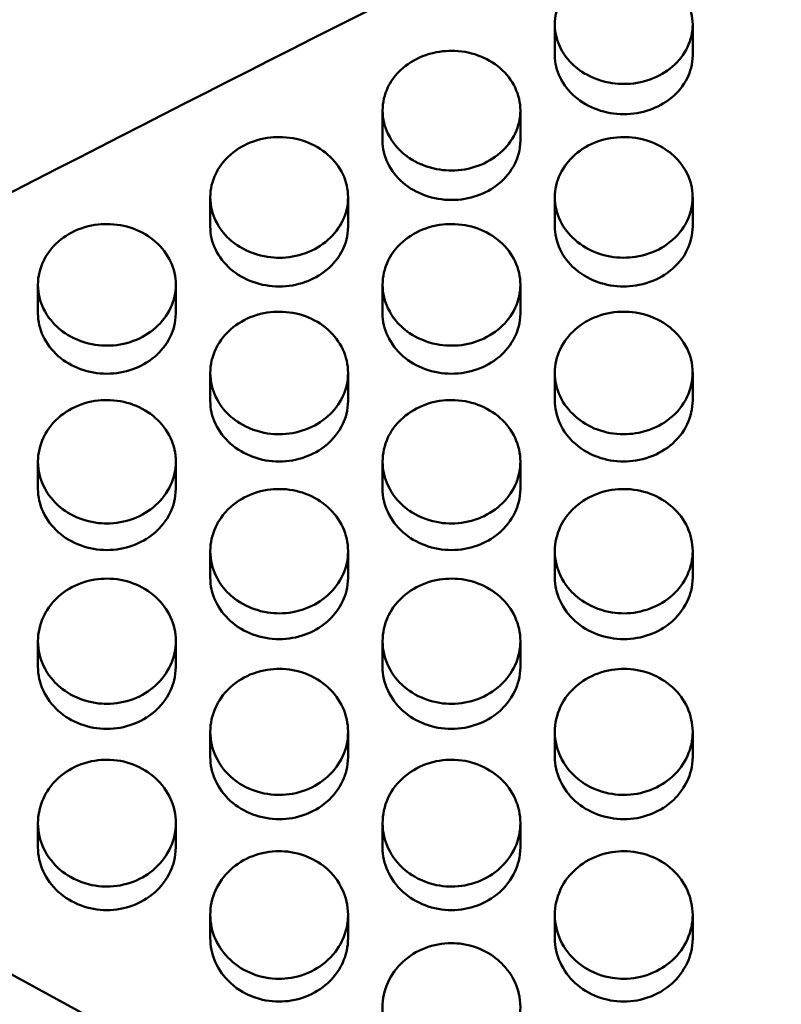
# Model space of a CAD drawing. Header units: millimetres. Extents: x 0 to 420, y 0 to 297.
# Tile 70 of 93: x 192.25 to 196.12, y 189.49 to 194.49. Entities that reach past the tile are written whole.
import ezdxf

# ---------------------------------------------------------------- set-up
doc = ezdxf.new("R2010")
doc.units = ezdxf.units.MM
doc.header["$LTSCALE"] = 0.75
doc.layers.add('FD_Dimensions', color=7, linetype='Continuous', lineweight=25)
doc.layers.add('Visible', color=7, linetype='Continuous', lineweight=50)
doc.styles.get("Standard").update_dxf_attribs({"font": 'arial.ttf'})
doc.dimstyles.new('Dim-ISO-25', dxfattribs={"dimtxt": 3.5, "dimasz": 3.5, "dimexe": 2.1, "dimexo": 2.1, "dimgap": 1.4, "dimtad": 1, "dimzin": 12, "dimdsep": 46, "dimtxsty": 'Standard', "dimcen": 0, "dimazin": 3, "dimtp": 0.1, "dimtm": 0.1, "dimtfac": 0.714286, "dimtmove": 0, "dimatfit": 3, "dimfxl": 1, "dimtzin": 12, "dimarcsym": 0})

# ---------------------------------------------------------------- blocks, each defined once
blk = doc.blocks.new('*D36')
at = {"layer": 'Defpoints', "color": 0, "transparency": 16777216}
for p in [(203.619897, 234.519927), (179.019897, 192.519927), (203.619897, 185.50414)]:
    blk.add_point(p, dxfattribs=at)
at = {"layer": 'FD_Dimensions', "color": 0, "lineweight": -2, "transparency": 16777216}
for p, q in [((179.019897, 194.619927), (179.019897, 236.619927)), ((203.619897, 187.60414), (203.619897, 236.619927)), ((182.519897, 234.519927), (200.119897, 234.519927))]:
    blk.add_line(p, q, dxfattribs=at)
at = {"layer": 'FD_Dimensions', "color": 0, "transparency": 16777216}
for points in [[(182.519897, 235.103261), (182.519897, 233.936594), (179.019897, 234.519927)], [(200.119897, 235.103261), (200.119897, 233.936594), (203.619897, 234.519927)]]:
    blk.add_solid(points, dxfattribs=at)
at = {"layer": 'FD_Dimensions', "color": 0, "transparency": 16777216, "insert": (191.319897, 237.706933), "char_height": 3.5, "attachment_point": 5}
blk.add_mtext('24.6', dxfattribs=at)
blk = doc.blocks.new('*D37')
at = {"layer": 'Defpoints', "color": 0, "transparency": 16777216}
for p in [(199.119897, 225.015219), (179.019897, 193.515219), (199.119897, 188.108598)]:
    blk.add_point(p, dxfattribs=at)
at = {"layer": 'FD_Dimensions', "color": 0, "lineweight": -2, "transparency": 16777216}
for p, q in [((179.019897, 195.615219), (179.019897, 227.115219)), ((199.119897, 190.208598), (199.119897, 227.115219)), ((182.519897, 225.015219), (195.619897, 225.015219))]:
    blk.add_line(p, q, dxfattribs=at)
at = {"layer": 'FD_Dimensions', "color": 0, "transparency": 16777216}
for points in [[(182.519897, 225.598552), (182.519897, 224.431886), (179.019897, 225.015219)], [(195.619897, 225.598552), (195.619897, 224.431886), (199.119897, 225.015219)]]:
    blk.add_solid(points, dxfattribs=at)
at = {"layer": 'FD_Dimensions', "color": 0, "transparency": 16777216, "insert": (189.069897, 228.202225), "char_height": 3.5, "attachment_point": 5}
blk.add_mtext('20.1', dxfattribs=at)

msp = doc.modelspace()

# ---------------------------------------------------------------- linework, layer by layer
at = {"layer": 'Visible', "extrusion": (0, 1, 0)}
for p, q in [((194.97, 194.3076), (194.97, 194.4634)), ((195.6698, 194.4633), (195.6698, 194.3075)), ((194.095, 193.8741), (194.095, 194.0263)), ((194.7948, 194.0262), (194.7948, 193.874)), ((193.22, 193.437), (193.22, 193.5855)), ((193.9198, 193.5854), (193.9198, 193.4369)), ((194.97, 193.4388), (194.97, 193.5874)), ((195.6698, 193.5873), (195.6698, 193.4387)), ((192.345, 192.9963), (192.345, 193.1412)), ((193.0448, 193.1411), (193.0448, 192.9963)), ((194.095, 192.9963), (194.095, 193.1412)), ((194.7948, 193.1411), (194.7948, 192.9963)), ((193.22, 192.5523), (193.22, 192.6935)), ((193.9198, 192.6934), (193.9198, 192.5522)), ((194.97, 192.5542), (194.97, 192.6954)), ((195.6698, 192.6953), (195.6698, 192.5541)), ((192.345, 192.1049), (192.345, 192.2424)), ((193.0448, 192.2423), (193.0448, 192.1048)), ((194.095, 192.1049), (194.095, 192.2424)), ((194.7948, 192.2423), (194.7948, 192.1048)), ((193.22, 191.6543), (193.22, 191.788)), ((193.9198, 191.7879), (193.9198, 191.6542)), ((194.97, 191.6543), (194.97, 191.788)), ((195.6698, 191.7879), (195.6698, 191.6542)), ((192.345, 191.2005), (192.345, 191.3304)), ((193.0448, 191.3303), (193.0448, 191.2004)), ((194.095, 191.2005), (194.095, 191.3304)), ((194.7948, 191.3303), (194.7948, 191.2004)), ((193.22, 190.7436), (193.22, 190.8697)), ((193.9198, 190.8696), (193.9198, 190.7435)), ((194.97, 190.7436), (194.97, 190.8697)), ((195.6698, 190.8696), (195.6698, 190.7435)), ((192.345, 190.2837), (192.345, 190.406)), ((193.0448, 190.406), (193.0448, 190.2837)), ((194.095, 190.2837), (194.095, 190.406)), ((194.7948, 190.406), (194.7948, 190.2837)), ((193.22, 189.823), (193.22, 189.9414)), ((193.9198, 189.9414), (193.9198, 189.8229)), ((194.97, 189.821), (194.97, 189.9395)), ((195.6698, 189.9394), (195.6698, 189.8209))]:
    msp.add_line(p, q, dxfattribs=at)
at = {"layer": 'Visible'}
for points in [[(195.396, 196.9588), (193.3391, 195.9753), (191.2821, 194.9549), (189.2252, 193.9029)], [(196.1199, 195.5835), (193.8112, 194.4428), (191.5025, 193.2587), (189.1938, 192.0388)], [(189.1938, 191.2692), (191.5025, 190.0347), (193.8112, 188.7661), (196.1199, 187.4717)]]:
    msp.add_open_spline(points, degree=3, dxfattribs=at)
for points, knots in [([(195.3199, 194.1618), (195.2854, 194.1619), (195.2403, 194.166), (195.1347, 194.2032), (195.0991, 194.2279), (195.0521, 194.268), (195.0205, 194.2998), (194.9818, 194.3795), (194.9699, 194.4178), (194.9702, 194.5046), (194.9794, 194.5444), (195.0099, 194.6067), (195.0319, 194.6426), (195.1073, 194.7063), (195.1461, 194.7283), (195.2382, 194.7601), (195.2841, 194.7647), (195.3199, 194.7648)], [-0.1685905, -0.1685905, -0.1685905, -0.1685905, -0.1359418, -0.1359418, -0.1024572, -0.1024572, -0.0703865, -0.0703865, -0.049943, -0.049943, -0.0321995, -0.0321995, -0.0201285, -0.0201285, -0.0107276, -0.0107276, -0.000001, -0.000001, -0.000001, -0.000001]), ([(195.3199, 194.7648), (195.4135, 194.7649), (195.5011, 194.7335), (195.5673, 194.6769), (195.6003, 194.6487), (195.6255, 194.6164), (195.6431, 194.5796), (195.6607, 194.5428), (195.6696, 194.5041), (195.6698, 194.4643), (195.6699, 194.4244), (195.661, 194.386), (195.6431, 194.3489), (195.6252, 194.3117), (195.5997, 194.2788), (195.5673, 194.2506), (195.535, 194.2225), (195.4973, 194.2007), (195.4538, 194.1851), (195.4102, 194.1695), (195.3659, 194.1618), (195.3199, 194.1618)], [0.5, 0.5, 0.5, 0.5, 0.625, 0.625, 0.625, 0.6875, 0.6875, 0.6875, 0.75, 0.75, 0.75, 0.8125, 0.8125, 0.8125, 0.875, 0.875, 0.875, 0.9375, 0.9375, 0.9375, 1, 1, 1, 1]), ([(194.4449, 193.7222), (194.4104, 193.7222), (194.3653, 193.7264), (194.2597, 193.7638), (194.2242, 193.7888), (194.1771, 193.8292), (194.1455, 193.8613), (194.1068, 193.9417), (194.0949, 193.9803), (194.0952, 194.0678), (194.1044, 194.1079), (194.1349, 194.1708), (194.1569, 194.207), (194.2323, 194.2712), (194.2711, 194.2934), (194.3632, 194.3255), (194.4091, 194.3302), (194.4449, 194.3302)], [-0.1686053, -0.1686053, -0.1686053, -0.1686053, -0.1359499, -0.1359499, -0.1024604, -0.1024604, -0.0703879, -0.0703879, -0.0499437, -0.0499437, -0.0321998, -0.0321998, -0.0201287, -0.0201287, -0.0107277, -0.0107277, -0.000001, -0.000001, -0.000001, -0.000001]), ([(194.4449, 194.3302), (194.5385, 194.3303), (194.6261, 194.2987), (194.6923, 194.2416), (194.7253, 194.2131), (194.7506, 194.1806), (194.7681, 194.1434), (194.7857, 194.1063), (194.7946, 194.0673), (194.7948, 194.0271), (194.7949, 193.987), (194.786, 193.9482), (194.7681, 193.9108), (194.7502, 193.8733), (194.7247, 193.8401), (194.6923, 193.8117), (194.66, 193.7833), (194.6223, 193.7614), (194.5788, 193.7457), (194.5352, 193.73), (194.4909, 193.7221), (194.4449, 193.7222)], [0.5, 0.5, 0.5, 0.5, 0.625, 0.625, 0.625, 0.6875, 0.6875, 0.6875, 0.75, 0.75, 0.75, 0.8125, 0.8125, 0.8125, 0.875, 0.875, 0.875, 0.9375, 0.9375, 0.9375, 1, 1, 1, 1]), ([(194.97, 194.3076), (194.97, 194.2683), (194.9789, 194.2307), (195.0143, 194.1576), (195.0403, 194.1241), (195.1061, 194.0678), (195.1436, 194.0466), (195.2291, 194.0163), (195.2735, 194.0086), (195.3199, 194.0085)], [0.05135306, 0.05135306, 0.05135306, 0.05135306, 0.06922425, 0.06922425, 0.08742447, 0.08742447, 0.10537234, 0.10537234, 0.1233962, 0.1233962, 0.1233962, 0.1233962]), ([(195.3199, 194.0085), (195.3658, 194.0084), (195.4095, 194.0161), (195.4872, 194.0433), (195.5272, 194.0625), (195.5921, 194.1175), (195.6215, 194.1498), (195.657, 194.2226), (195.6698, 194.2605), (195.6698, 194.3075)], [0, 0, 0, 0, 0.01376086, 0.01376086, 0.02519823, 0.02519823, 0.03341512, 0.03341512, 0.03876478, 0.03876478, 0.03876478, 0.03876478]), ([(193.5699, 193.279), (193.5354, 193.279), (193.4903, 193.2832), (193.3847, 193.321), (193.3492, 193.3461), (193.3021, 193.3868), (193.2705, 193.4192), (193.2318, 193.5003), (193.2199, 193.5391), (193.2202, 193.6274), (193.2294, 193.6678), (193.2599, 193.7312), (193.2819, 193.7678), (193.3573, 193.8325), (193.3961, 193.8549), (193.4882, 193.8872), (193.5341, 193.8919), (193.5699, 193.892)], [-0.1686138, -0.1686138, -0.1686138, -0.1686138, -0.1359571, -0.1359571, -0.1024668, -0.1024668, -0.0703942, -0.0703942, -0.049949, -0.049949, -0.0322035, -0.0322035, -0.0201309, -0.0201309, -0.0107286, -0.0107286, -0.000001, -0.000001, -0.000001, -0.000001]), ([(193.5699, 193.892), (193.6635, 193.8921), (193.7511, 193.8601), (193.8173, 193.8026), (193.8503, 193.7739), (193.8756, 193.7411), (193.8932, 193.7036), (193.9107, 193.6662), (193.9196, 193.6269), (193.9198, 193.5864), (193.9199, 193.5459), (193.911, 193.5068), (193.8931, 193.4691), (193.8752, 193.4313), (193.8497, 193.3978), (193.8173, 193.3692), (193.785, 193.3406), (193.7473, 193.3185), (193.7038, 193.3026), (193.6602, 193.2868), (193.6159, 193.2789), (193.5699, 193.279)], [0.5, 0.5, 0.5, 0.5, 0.625, 0.625, 0.625, 0.6875, 0.6875, 0.6875, 0.75, 0.75, 0.75, 0.8125, 0.8125, 0.8125, 0.875, 0.875, 0.875, 0.9375, 0.9375, 0.9375, 1, 1, 1, 1]), ([(194.095, 193.8741), (194.095, 193.8344), (194.1039, 193.7965), (194.1393, 193.7228), (194.1653, 193.689), (194.2311, 193.6323), (194.2686, 193.6109), (194.3541, 193.5804), (194.3985, 193.5726), (194.4449, 193.5725)], [0.05135363, 0.05135363, 0.05135363, 0.05135363, 0.06922512, 0.06922512, 0.08742558, 0.08742558, 0.10537377, 0.10537377, 0.12339799, 0.12339799, 0.12339799, 0.12339799]), ([(194.4449, 193.5725), (194.4908, 193.5724), (194.5345, 193.5801), (194.6122, 193.6076), (194.6522, 193.627), (194.7171, 193.6824), (194.7465, 193.7149), (194.782, 193.7884), (194.7948, 193.8265), (194.7948, 193.874)], [0, 0, 0, 0, 0.01376109, 0.01376109, 0.0251976, 0.0251976, 0.03341377, 0.03341377, 0.03876108, 0.03876108, 0.03876108, 0.03876108]), ([(195.3199, 193.2792), (195.2263, 193.2791), (195.1387, 193.3114), (195.0725, 193.3694), (195.0394, 193.3983), (195.0142, 193.4314), (194.9966, 193.469), (194.979, 193.5066), (194.9702, 193.546), (194.97, 193.5865), (194.9699, 193.627), (194.9787, 193.6659), (194.9967, 193.7035), (195.0146, 193.7411), (195.0401, 193.7744), (195.0725, 193.8028), (195.1048, 193.8312), (195.1425, 193.8531), (195.186, 193.8688), (195.2295, 193.8844), (195.2739, 193.8922), (195.3199, 193.8922)], [0.5, 0.5, 0.5, 0.5, 0.625, 0.625, 0.625, 0.6875, 0.6875, 0.6875, 0.75, 0.75, 0.75, 0.8125, 0.8125, 0.8125, 0.875, 0.875, 0.875, 0.9375, 0.9375, 0.9375, 1, 1, 1, 1]), ([(195.3199, 193.8922), (195.3544, 193.8921), (195.3995, 193.888), (195.5051, 193.8506), (195.5406, 193.8257), (195.5877, 193.7853), (195.6193, 193.7532), (195.658, 193.6725), (195.6699, 193.6337), (195.6696, 193.5455), (195.6604, 193.5049), (195.6299, 193.4413), (195.6079, 193.4045), (195.5325, 193.3393), (195.4937, 193.3167), (195.4015, 193.284), (195.3556, 193.2792), (195.3199, 193.2792)], [-0.1685682, -0.1685682, -0.1685682, -0.1685682, -0.1359196, -0.1359196, -0.1024387, -0.1024387, -0.0703766, -0.0703766, -0.0499371, -0.0499371, -0.0321964, -0.0321964, -0.0201268, -0.0201268, -0.0107268, -0.0107268, -0.000001, -0.000001, -0.000001, -0.000001]), ([(192.6949, 192.8323), (192.6604, 192.8323), (192.6153, 192.8366), (192.5097, 192.8746), (192.4742, 192.8999), (192.4271, 192.941), (192.3955, 192.9736), (192.3568, 193.0553), (192.3449, 193.0945), (192.3452, 193.1834), (192.3544, 193.2242), (192.3849, 193.2881), (192.4069, 193.3249), (192.4823, 193.3902), (192.5211, 193.4127), (192.6132, 193.4453), (192.6591, 193.4501), (192.6949, 193.4501)], [-0.1686284, -0.1686284, -0.1686284, -0.1686284, -0.1359701, -0.1359701, -0.1024785, -0.1024785, -0.0704052, -0.0704052, -0.0499575, -0.0499575, -0.0322088, -0.0322088, -0.0201339, -0.0201339, -0.0107298, -0.0107298, -0.000001, -0.000001, -0.000001, -0.000001]), ([(192.6949, 193.4501), (192.7885, 193.4502), (192.8761, 193.418), (192.9423, 193.3601), (192.9753, 193.3311), (193.0006, 193.298), (193.0182, 193.2603), (193.0358, 193.2226), (193.0446, 193.1829), (193.0448, 193.1421), (193.0449, 193.1013), (193.036, 193.0619), (193.0181, 193.0239), (193.0002, 192.9858), (192.9747, 192.952), (192.9423, 192.9232), (192.91, 192.8944), (192.8723, 192.8721), (192.8288, 192.8561), (192.7852, 192.8402), (192.7409, 192.8322), (192.6949, 192.8323)], [0.5, 0.5, 0.5, 0.5, 0.625, 0.625, 0.625, 0.6875, 0.6875, 0.6875, 0.75, 0.75, 0.75, 0.8125, 0.8125, 0.8125, 0.875, 0.875, 0.875, 0.9375, 0.9375, 0.9375, 1, 1, 1, 1]), ([(193.22, 193.437), (193.22, 193.397), (193.2289, 193.3588), (193.2643, 193.2845), (193.2903, 193.2504), (193.3561, 193.1932), (193.3936, 193.1717), (193.4791, 193.1409), (193.5235, 193.133), (193.5699, 193.1329)], [0.05135861, 0.05135861, 0.05135861, 0.05135861, 0.06923154, 0.06923154, 0.08743353, 0.08743353, 0.10538322, 0.10538322, 0.12340896, 0.12340896, 0.12340896, 0.12340896]), ([(193.5699, 193.1329), (193.6158, 193.1329), (193.6595, 193.1407), (193.7372, 193.1683), (193.7772, 193.1879), (193.8421, 193.2437), (193.8715, 193.2765), (193.907, 193.3505), (193.9198, 193.389), (193.9198, 193.4369)], [0, 0, 0, 0, 0.01376117, 0.01376117, 0.02519738, 0.02519738, 0.03341314, 0.03341314, 0.0387594, 0.0387594, 0.0387594, 0.0387594]), ([(194.4449, 192.8323), (194.4104, 192.8323), (194.3653, 192.8366), (194.2597, 192.8746), (194.2242, 192.8999), (194.1771, 192.941), (194.1455, 192.9736), (194.1068, 193.0553), (194.0949, 193.0945), (194.0952, 193.1834), (194.1044, 193.2242), (194.1349, 193.2881), (194.1569, 193.3249), (194.2323, 193.3902), (194.2711, 193.4127), (194.3632, 193.4453), (194.4091, 193.4501), (194.4449, 193.4501)], [-0.1686237, -0.1686237, -0.1686237, -0.1686237, -0.1359644, -0.1359644, -0.1024721, -0.1024721, -0.0703984, -0.0703984, -0.0499515, -0.0499515, -0.0322044, -0.0322044, -0.0201313, -0.0201313, -0.0107287, -0.0107287, -0.000001, -0.000001, -0.000001, -0.000001]), ([(194.4449, 193.4501), (194.5385, 193.4502), (194.6261, 193.418), (194.6923, 193.3601), (194.7253, 193.3311), (194.7506, 193.298), (194.7681, 193.2603), (194.7857, 193.2226), (194.7946, 193.1829), (194.7948, 193.1421), (194.7949, 193.1013), (194.786, 193.0619), (194.7681, 193.0239), (194.7502, 192.9858), (194.7247, 192.952), (194.6923, 192.9232), (194.66, 192.8944), (194.6223, 192.8721), (194.5788, 192.8561), (194.5352, 192.8402), (194.4909, 192.8322), (194.4449, 192.8323)], [0.5, 0.5, 0.5, 0.5, 0.625, 0.625, 0.625, 0.6875, 0.6875, 0.6875, 0.75, 0.75, 0.75, 0.8125, 0.8125, 0.8125, 0.875, 0.875, 0.875, 0.9375, 0.9375, 0.9375, 1, 1, 1, 1]), ([(194.97, 193.4388), (194.97, 193.4385), (194.97, 193.4382), (194.9701, 193.4028), (194.9771, 193.3626), (195.0143, 193.2839), (195.0395, 193.2513), (195.1146, 193.186), (195.1571, 193.1665), (195.2297, 193.1406), (195.2744, 193.1331), (195.3199, 193.1332)], [0.03876109, 0.03876109, 0.03876109, 0.03876109, 0.03879564, 0.03879564, 0.04271156, 0.04271156, 0.04624536, 0.04624536, 0.05079149, 0.05079149, 0.05704143, 0.05704143, 0.05704143, 0.05704143]), ([(195.3199, 193.1332), (195.3569, 193.1332), (195.4033, 193.1383), (195.4953, 193.1711), (195.534, 193.1937), (195.6088, 193.2586), (195.6304, 193.2948), (195.6606, 193.3577), (195.6696, 193.3975), (195.6698, 193.4382), (195.6698, 193.4385), (195.6698, 193.4387)], [0, 0, 0, 0, 0.01110722, 0.01110722, 0.02082372, 0.02082372, 0.03318948, 0.03318948, 0.0512209, 0.0512209, 0.05134793, 0.05134793, 0.05134793, 0.05134793]), ([(193.5699, 192.3822), (193.5354, 192.3823), (193.4903, 192.3865), (193.3847, 192.4248), (193.3492, 192.4503), (193.3021, 192.4917), (193.2705, 192.5245), (193.2318, 192.6069), (193.2199, 192.6464), (193.2202, 192.736), (193.2294, 192.7771), (193.2599, 192.8414), (193.2819, 192.8786), (193.3573, 192.9443), (193.3961, 192.9671), (193.4882, 192.9999), (193.5341, 193.0047), (193.5699, 193.0047)], [-0.1686393, -0.1686393, -0.1686393, -0.1686393, -0.1359798, -0.1359798, -0.1024871, -0.1024871, -0.0704126, -0.0704126, -0.0499633, -0.0499633, -0.0322128, -0.0322128, -0.0201363, -0.0201363, -0.0107308, -0.0107308, -0.000001, -0.000001, -0.000001, -0.000001]), ([(193.5699, 193.0047), (193.6635, 193.0049), (193.7511, 192.9724), (193.8173, 192.914), (193.8503, 192.8848), (193.8756, 192.8515), (193.8932, 192.8134), (193.9107, 192.7754), (193.9196, 192.7355), (193.9198, 192.6943), (193.9199, 192.6532), (193.911, 192.6136), (193.8931, 192.5752), (193.8752, 192.5369), (193.8497, 192.5028), (193.8173, 192.4738), (193.785, 192.4448), (193.7473, 192.4223), (193.7038, 192.4062), (193.6602, 192.3902), (193.6159, 192.3821), (193.5699, 192.3822)], [0.5, 0.5, 0.5, 0.5, 0.625, 0.625, 0.625, 0.6875, 0.6875, 0.6875, 0.75, 0.75, 0.75, 0.8125, 0.8125, 0.8125, 0.875, 0.875, 0.875, 0.9375, 0.9375, 0.9375, 1, 1, 1, 1]), ([(195.3199, 192.3824), (195.2263, 192.3823), (195.1387, 192.4151), (195.0725, 192.474), (195.0394, 192.5034), (195.0142, 192.5369), (194.9966, 192.5751), (194.979, 192.6133), (194.9702, 192.6533), (194.97, 192.6944), (194.9699, 192.7356), (194.9787, 192.7751), (194.9967, 192.8133), (195.0146, 192.8515), (195.0401, 192.8853), (195.0725, 192.9142), (195.1048, 192.943), (195.1425, 192.9653), (195.186, 192.9812), (195.2295, 192.9971), (195.2739, 193.005), (195.3199, 193.005)], [0.5, 0.5, 0.5, 0.5, 0.625, 0.625, 0.625, 0.6875, 0.6875, 0.6875, 0.75, 0.75, 0.75, 0.8125, 0.8125, 0.8125, 0.875, 0.875, 0.875, 0.9375, 0.9375, 0.9375, 1, 1, 1, 1]), ([(195.3199, 193.005), (195.3544, 193.0049), (195.3995, 193.0007), (195.5051, 192.9628), (195.5406, 192.9375), (195.5877, 192.8964), (195.6193, 192.8638), (195.658, 192.7818), (195.6699, 192.7424), (195.6696, 192.6528), (195.6604, 192.6116), (195.6299, 192.547), (195.6079, 192.5097), (195.5325, 192.4434), (195.4937, 192.4205), (195.4015, 192.3873), (195.3556, 192.3825), (195.3199, 192.3824)], [-0.1685848, -0.1685848, -0.1685848, -0.1685848, -0.1359296, -0.1359296, -0.1024443, -0.1024443, -0.0703808, -0.0703808, -0.0499397, -0.0499397, -0.0321973, -0.0321973, -0.0201272, -0.0201272, -0.0107269, -0.0107269, -0.000001, -0.000001, -0.000001, -0.000001]), ([(192.345, 192.9963), (192.345, 192.9561), (192.3539, 192.9176), (192.3893, 192.8426), (192.4153, 192.8083), (192.4811, 192.7507), (192.5186, 192.729), (192.6041, 192.698), (192.6485, 192.69), (192.6949, 192.6899)], [0.05136756, 0.05136756, 0.05136756, 0.05136756, 0.06924426, 0.06924426, 0.08745013, 0.08745013, 0.10540361, 0.10540361, 0.12343326, 0.12343326, 0.12343326, 0.12343326]), ([(192.6949, 192.6899), (192.7408, 192.6899), (192.7845, 192.6977), (192.8622, 192.7256), (192.9022, 192.7453), (192.9671, 192.8016), (192.9965, 192.8346), (193.032, 192.9092), (193.0448, 192.948), (193.0448, 192.9963)], [0, 0, 0, 0, 0.01376121, 0.01376121, 0.02519736, 0.02519736, 0.03341305, 0.03341305, 0.03875899, 0.03875899, 0.03875899, 0.03875899]), ([(194.095, 192.9963), (194.095, 192.9561), (194.1039, 192.9176), (194.1393, 192.8426), (194.1653, 192.8083), (194.2311, 192.7507), (194.2686, 192.729), (194.3541, 192.698), (194.3985, 192.69), (194.4449, 192.6899)], [0.05135901, 0.05135901, 0.05135901, 0.05135901, 0.06923185, 0.06923185, 0.08743387, 0.08743387, 0.10538315, 0.10538315, 0.12340881, 0.12340881, 0.12340881, 0.12340881]), ([(194.4449, 192.6899), (194.4908, 192.6899), (194.5345, 192.6977), (194.6122, 192.7256), (194.6522, 192.7453), (194.7171, 192.8016), (194.7465, 192.8346), (194.782, 192.9092), (194.7948, 192.948), (194.7948, 192.9963)], [0, 0, 0, 0, 0.01376122, 0.01376122, 0.02519776, 0.02519776, 0.033414, 0.033414, 0.03876106, 0.03876106, 0.03876106, 0.03876106]), ([(192.6949, 191.9288), (192.6604, 191.9289), (192.6153, 191.9332), (192.5097, 191.9718), (192.4742, 191.9975), (192.4271, 192.0391), (192.3955, 192.0722), (192.3568, 192.1551), (192.3449, 192.1949), (192.3452, 192.2852), (192.3544, 192.3266), (192.3849, 192.3914), (192.4069, 192.4288), (192.4823, 192.4951), (192.5211, 192.518), (192.6132, 192.5511), (192.6591, 192.5559), (192.6949, 192.556)], [-0.1686382, -0.1686382, -0.1686382, -0.1686382, -0.1359813, -0.1359813, -0.1024898, -0.1024898, -0.0704145, -0.0704145, -0.0499642, -0.0499642, -0.0322124, -0.0322124, -0.0201359, -0.0201359, -0.0107306, -0.0107306, -0.000001, -0.000001, -0.000001, -0.000001]), ([(192.6949, 192.556), (192.7885, 192.5561), (192.8761, 192.5234), (192.9423, 192.4645), (192.9753, 192.4351), (193.0006, 192.4015), (193.0182, 192.3632), (193.0358, 192.3249), (193.0446, 192.2847), (193.0448, 192.2432), (193.0449, 192.2018), (193.036, 192.1618), (193.0181, 192.1232), (193.0002, 192.0846), (192.9747, 192.0503), (192.9423, 192.0211), (192.91, 191.9919), (192.8723, 191.9692), (192.8288, 191.953), (192.7852, 191.9368), (192.7409, 191.9288), (192.6949, 191.9288)], [0.5, 0.5, 0.5, 0.5, 0.625, 0.625, 0.625, 0.6875, 0.6875, 0.6875, 0.75, 0.75, 0.75, 0.8125, 0.8125, 0.8125, 0.875, 0.875, 0.875, 0.9375, 0.9375, 0.9375, 1, 1, 1, 1]), ([(193.22, 192.5523), (193.22, 192.5117), (193.2289, 192.4729), (193.2643, 192.3974), (193.2903, 192.3628), (193.3561, 192.3048), (193.3936, 192.2829), (193.4791, 192.2517), (193.5235, 192.2436), (193.5699, 192.2436)], [0.05137576, 0.05137576, 0.05137576, 0.05137576, 0.0692565, 0.0692565, 0.08746654, 0.08746654, 0.1054239, 0.1054239, 0.12345763, 0.12345763, 0.12345763, 0.12345763]), ([(193.5699, 192.2436), (193.6158, 192.2435), (193.6595, 192.2514), (193.7372, 192.2795), (193.7772, 192.2993), (193.8421, 192.3561), (193.8715, 192.3893), (193.907, 192.4645), (193.9198, 192.5036), (193.9198, 192.5522)], [0, 0, 0, 0, 0.01376117, 0.01376117, 0.02519779, 0.02519779, 0.03341374, 0.03341374, 0.0387606, 0.0387606, 0.0387606, 0.0387606]), ([(194.4449, 191.9288), (194.4104, 191.9289), (194.3653, 191.9332), (194.2597, 191.9718), (194.2242, 191.9975), (194.1771, 192.0391), (194.1455, 192.0722), (194.1068, 192.1551), (194.0949, 192.1949), (194.0952, 192.2852), (194.1044, 192.3266), (194.1349, 192.3914), (194.1569, 192.4288), (194.2323, 192.4951), (194.2711, 192.518), (194.3632, 192.5511), (194.4091, 192.5559), (194.4449, 192.556)], [-0.1686166, -0.1686166, -0.1686166, -0.1686166, -0.1359542, -0.1359542, -0.1024618, -0.1024618, -0.070392, -0.070392, -0.0499472, -0.0499472, -0.0322018, -0.0322018, -0.0201298, -0.0201298, -0.0107281, -0.0107281, -0.000001, -0.000001, -0.000001, -0.000001]), ([(194.4449, 192.556), (194.5385, 192.5561), (194.6261, 192.5234), (194.6923, 192.4645), (194.7253, 192.4351), (194.7506, 192.4015), (194.7681, 192.3632), (194.7857, 192.3249), (194.7946, 192.2847), (194.7948, 192.2432), (194.7949, 192.2018), (194.786, 192.1618), (194.7681, 192.1232), (194.7502, 192.0846), (194.7247, 192.0503), (194.6923, 192.0211), (194.66, 191.9919), (194.6223, 191.9692), (194.5788, 191.953), (194.5352, 191.9368), (194.4909, 191.9288), (194.4449, 191.9288)], [0.5, 0.5, 0.5, 0.5, 0.625, 0.625, 0.625, 0.6875, 0.6875, 0.6875, 0.75, 0.75, 0.75, 0.8125, 0.8125, 0.8125, 0.875, 0.875, 0.875, 0.9375, 0.9375, 0.9375, 1, 1, 1, 1]), ([(194.97, 192.5542), (194.97, 192.5539), (194.97, 192.5535), (194.9701, 192.5176), (194.9771, 192.4768), (195.0143, 192.3969), (195.0395, 192.3637), (195.1146, 192.2974), (195.1571, 192.2777), (195.2297, 192.2514), (195.2744, 192.2437), (195.3199, 192.2438)], [0.03580871, 0.03580871, 0.03580871, 0.03580871, 0.03583409, 0.03583409, 0.03870902, 0.03870902, 0.04130349, 0.04130349, 0.04464117, 0.04464117, 0.0492296, 0.0492296, 0.0492296, 0.0492296]), ([(195.3199, 192.2438), (195.3569, 192.2438), (195.4033, 192.249), (195.4953, 192.2823), (195.534, 192.3053), (195.6088, 192.3712), (195.6304, 192.4079), (195.6606, 192.4718), (195.6696, 192.5123), (195.6698, 192.5535), (195.6698, 192.5538), (195.6698, 192.5541)], [0, 0, 0, 0, 0.01110733, 0.01110733, 0.02082403, 0.02082403, 0.03318995, 0.03318995, 0.05122128, 0.05122128, 0.05134834, 0.05134834, 0.05134834, 0.05134834]), ([(192.345, 192.1049), (192.345, 192.064), (192.3539, 192.0249), (192.3893, 191.9489), (192.4153, 191.9141), (192.4811, 191.8556), (192.5186, 191.8335), (192.6041, 191.8021), (192.6485, 191.794), (192.6949, 191.7939)], [0.05137439, 0.05137439, 0.05137439, 0.05137439, 0.0692544, 0.0692544, 0.08746371, 0.08746371, 0.10542043, 0.10542043, 0.12345344, 0.12345344, 0.12345344, 0.12345344]), ([(192.6949, 191.7939), (192.7408, 191.7939), (192.7845, 191.8018), (192.8622, 191.8301), (192.9022, 191.8501), (192.9671, 191.9072), (192.9966, 191.9408), (193.0321, 192.0165), (193.0448, 192.0559), (193.0448, 192.1048)], [0, 0, 0, 0, 0.013761, 0.013761, 0.02519826, 0.02519826, 0.03341514, 0.03341514, 0.03876425, 0.03876425, 0.03876425, 0.03876425]), ([(193.5699, 191.4722), (193.5354, 191.4723), (193.4903, 191.4766), (193.3847, 191.5155), (193.3492, 191.5413), (193.3021, 191.5833), (193.2705, 191.6166), (193.2318, 191.7001), (193.2199, 191.7402), (193.2202, 191.8311), (193.2294, 191.8728), (193.2599, 191.9381), (193.2819, 191.9758), (193.3573, 192.0425), (193.3961, 192.0656), (193.4882, 192.0989), (193.5341, 192.1038), (193.5699, 192.1038)], [-0.1686598, -0.1686598, -0.1686598, -0.1686598, -0.135995, -0.135995, -0.102498, -0.102498, -0.0704208, -0.0704208, -0.0499684, -0.0499684, -0.0322145, -0.0322145, -0.0201369, -0.0201369, -0.010731, -0.010731, -0.000001, -0.000001, -0.000001, -0.000001]), ([(193.5699, 192.1038), (193.6635, 192.104), (193.7511, 192.071), (193.8173, 192.0117), (193.8503, 191.9821), (193.8756, 191.9483), (193.8932, 191.9097), (193.9107, 191.8711), (193.9196, 191.8306), (193.9198, 191.7889), (193.9199, 191.7471), (193.911, 191.7069), (193.8931, 191.668), (193.8752, 191.6291), (193.8497, 191.5946), (193.8173, 191.5651), (193.785, 191.5357), (193.7473, 191.5129), (193.7038, 191.4966), (193.6602, 191.4803), (193.6159, 191.4722), (193.5699, 191.4722)], [0.5, 0.5, 0.5, 0.5, 0.625, 0.625, 0.625, 0.6875, 0.6875, 0.6875, 0.75, 0.75, 0.75, 0.8125, 0.8125, 0.8125, 0.875, 0.875, 0.875, 0.9375, 0.9375, 0.9375, 1, 1, 1, 1]), ([(194.095, 192.1049), (194.095, 192.064), (194.1039, 192.0249), (194.1393, 191.9489), (194.1653, 191.9141), (194.2311, 191.8556), (194.2686, 191.8335), (194.3541, 191.8021), (194.3985, 191.794), (194.4449, 191.7939)], [0.05135516, 0.05135516, 0.05135516, 0.05135516, 0.06922642, 0.06922642, 0.08742683, 0.08742683, 0.10537435, 0.10537435, 0.12339856, 0.12339856, 0.12339856, 0.12339856]), ([(194.4449, 191.7939), (194.4908, 191.7939), (194.5345, 191.8018), (194.6122, 191.8301), (194.6522, 191.8501), (194.7171, 191.9072), (194.7465, 191.9408), (194.782, 192.0165), (194.7948, 192.0559), (194.7948, 192.1048)], [0, 0, 0, 0, 0.01376156, 0.01376156, 0.02519767, 0.02519767, 0.03341337, 0.03341337, 0.03875883, 0.03875883, 0.03875883, 0.03875883]), ([(195.3199, 191.4722), (195.2854, 191.4723), (195.2403, 191.4766), (195.1347, 191.5155), (195.0992, 191.5413), (195.0521, 191.5833), (195.0205, 191.6166), (194.9818, 191.7001), (194.9699, 191.7402), (194.9702, 191.8311), (194.9794, 191.8728), (195.0099, 191.9381), (195.0319, 191.9758), (195.1073, 192.0425), (195.1461, 192.0656), (195.2383, 192.0989), (195.2841, 192.1038), (195.3199, 192.1038)], [-0.1685729, -0.1685729, -0.1685729, -0.1685729, -0.1359174, -0.1359174, -0.1024323, -0.1024323, -0.0703695, -0.0703695, -0.0499309, -0.0499309, -0.0321919, -0.0321919, -0.0201241, -0.0201241, -0.0107257, -0.0107257, -0.000001, -0.000001, -0.000001, -0.000001]), ([(195.3199, 192.1038), (195.4135, 192.104), (195.5011, 192.071), (195.5673, 192.0117), (195.6003, 191.9821), (195.6255, 191.9483), (195.6431, 191.9097), (195.6607, 191.8711), (195.6696, 191.8306), (195.6698, 191.7889), (195.6699, 191.7471), (195.661, 191.7069), (195.6431, 191.668), (195.6252, 191.6291), (195.5997, 191.5946), (195.5673, 191.5651), (195.535, 191.5357), (195.4973, 191.5129), (195.4538, 191.4966), (195.4102, 191.4803), (195.3659, 191.4722), (195.3199, 191.4722)], [0.5, 0.5, 0.5, 0.5, 0.625, 0.625, 0.625, 0.6875, 0.6875, 0.6875, 0.75, 0.75, 0.75, 0.8125, 0.8125, 0.8125, 0.875, 0.875, 0.875, 0.9375, 0.9375, 0.9375, 1, 1, 1, 1]), ([(193.22, 191.6543), (193.22, 191.6131), (193.2289, 191.5737), (193.2643, 191.4972), (193.2903, 191.4621), (193.3561, 191.4032), (193.3936, 191.381), (193.4791, 191.3493), (193.5235, 191.3412), (193.5699, 191.3411)], [0.05137915, 0.05137915, 0.05137915, 0.05137915, 0.06926182, 0.06926182, 0.08747388, 0.08747388, 0.1054331, 0.1054331, 0.1234689, 0.1234689, 0.1234689, 0.1234689]), ([(193.5699, 191.3411), (193.6158, 191.3411), (193.6595, 191.3491), (193.7372, 191.3775), (193.7772, 191.3977), (193.8421, 191.4552), (193.8715, 191.489), (193.907, 191.5652), (193.9198, 191.6049), (193.9198, 191.6542)], [0, 0, 0, 0, 0.01376127, 0.01376127, 0.02519769, 0.02519769, 0.03341379, 0.03341379, 0.03876028, 0.03876028, 0.03876028, 0.03876028]), ([(194.97, 191.6543), (194.97, 191.6131), (194.9789, 191.5737), (195.0143, 191.4972), (195.0403, 191.4621), (195.1061, 191.4032), (195.1436, 191.381), (195.2291, 191.3493), (195.2735, 191.3412), (195.3199, 191.3411)], [0.05134205, 0.05134205, 0.05134205, 0.05134205, 0.06920919, 0.06920919, 0.08740537, 0.08740537, 0.10534865, 0.10534865, 0.12336859, 0.12336859, 0.12336859, 0.12336859]), ([(195.3199, 191.3411), (195.3658, 191.3411), (195.4095, 191.3491), (195.4872, 191.3775), (195.5272, 191.3977), (195.5871, 191.4507), (195.6192, 191.484), (195.657, 191.5652), (195.6698, 191.6049), (195.6698, 191.6542)], [0, 0, 0, 0, 0.01376162, 0.01376162, 0.02519755, 0.02519755, 0.03188402, 0.03188402, 0.03581096, 0.03581096, 0.03581096, 0.03581096]), ([(192.6949, 191.0125), (192.6604, 191.0125), (192.6153, 191.0169), (192.5097, 191.056), (192.4742, 191.0821), (192.4271, 191.1243), (192.3955, 191.1578), (192.3568, 191.2419), (192.3449, 191.2823), (192.3452, 191.3738), (192.3544, 191.4158), (192.3849, 191.4816), (192.4069, 191.5195), (192.4823, 191.5867), (192.5211, 191.6099), (192.6132, 191.6435), (192.6591, 191.6484), (192.6949, 191.6485)], [-0.1686287, -0.1686287, -0.1686287, -0.1686287, -0.1359729, -0.1359729, -0.1024831, -0.1024831, -0.0704104, -0.0704104, -0.0499615, -0.0499615, -0.0322109, -0.0322109, -0.020135, -0.020135, -0.0107302, -0.0107302, -0.000001, -0.000001, -0.000001, -0.000001]), ([(192.6949, 191.6485), (192.7885, 191.6486), (192.8761, 191.6154), (192.9423, 191.5557), (192.9753, 191.5259), (193.0006, 191.4918), (193.0182, 191.453), (193.0358, 191.4141), (193.0446, 191.3733), (193.0448, 191.3313), (193.0449, 191.2893), (193.036, 191.2488), (193.0181, 191.2096), (193.0002, 191.1704), (192.9747, 191.1357), (192.9423, 191.106), (192.91, 191.0764), (192.8723, 191.0534), (192.8288, 191.037), (192.7852, 191.0206), (192.7409, 191.0124), (192.6949, 191.0125)], [0.5, 0.5, 0.5, 0.5, 0.625, 0.625, 0.625, 0.6875, 0.6875, 0.6875, 0.75, 0.75, 0.75, 0.8125, 0.8125, 0.8125, 0.875, 0.875, 0.875, 0.9375, 0.9375, 0.9375, 1, 1, 1, 1]), ([(194.4449, 191.0125), (194.4104, 191.0125), (194.3653, 191.0169), (194.2597, 191.056), (194.2242, 191.0821), (194.1771, 191.1243), (194.1455, 191.1578), (194.1068, 191.2419), (194.0949, 191.2823), (194.0952, 191.3738), (194.1044, 191.4158), (194.1349, 191.4816), (194.1569, 191.5195), (194.2323, 191.5867), (194.2711, 191.6099), (194.3633, 191.6435), (194.4091, 191.6484), (194.4449, 191.6485)], [-0.1685939, -0.1685939, -0.1685939, -0.1685939, -0.1359364, -0.1359364, -0.1024489, -0.1024489, -0.0703838, -0.0703838, -0.0499416, -0.0499416, -0.0321984, -0.0321984, -0.0201278, -0.0201278, -0.0107272, -0.0107272, -0.000001, -0.000001, -0.000001, -0.000001]), ([(194.4449, 191.6485), (194.5385, 191.6486), (194.6261, 191.6154), (194.6923, 191.5557), (194.7253, 191.5259), (194.7506, 191.4918), (194.7681, 191.453), (194.7857, 191.4141), (194.7946, 191.3733), (194.7948, 191.3313), (194.7949, 191.2893), (194.786, 191.2488), (194.7681, 191.2096), (194.7502, 191.1704), (194.7247, 191.1357), (194.6923, 191.106), (194.66, 191.0764), (194.6223, 191.0534), (194.5788, 191.037), (194.5352, 191.0206), (194.4909, 191.0124), (194.4449, 191.0125)], [0.5, 0.5, 0.5, 0.5, 0.625, 0.625, 0.625, 0.6875, 0.6875, 0.6875, 0.75, 0.75, 0.75, 0.8125, 0.8125, 0.8125, 0.875, 0.875, 0.875, 0.9375, 0.9375, 0.9375, 1, 1, 1, 1]), ([(192.345, 191.2005), (192.345, 191.159), (192.3539, 191.1194), (192.3893, 191.0423), (192.4153, 191.007), (192.4811, 190.9477), (192.5186, 190.9253), (192.6041, 190.8934), (192.6485, 190.8853), (192.6949, 190.8852)], [0.05137205, 0.05137205, 0.05137205, 0.05137205, 0.06925105, 0.06925105, 0.08745936, 0.08745936, 0.105415, 0.105415, 0.12344707, 0.12344707, 0.12344707, 0.12344707]), ([(194.095, 191.2005), (194.095, 191.159), (194.1039, 191.1194), (194.1393, 191.0423), (194.1653, 191.007), (194.2311, 190.9477), (194.2686, 190.9253), (194.3541, 190.8934), (194.3985, 190.8853), (194.4449, 190.8852)], [0.05135007, 0.05135007, 0.05135007, 0.05135007, 0.06921952, 0.06921952, 0.08741813, 0.08741813, 0.10536366, 0.10536366, 0.12338595, 0.12338595, 0.12338595, 0.12338595]), ([(192.6949, 190.8852), (192.7408, 190.8851), (192.7845, 190.8932), (192.8622, 190.9219), (192.9022, 190.9421), (192.9671, 191.0001), (192.9966, 191.034), (193.0321, 191.1108), (193.0448, 191.1508), (193.0448, 191.2004)], [0, 0, 0, 0, 0.01376106, 0.01376106, 0.02519842, 0.02519842, 0.03341548, 0.03341548, 0.03876482, 0.03876482, 0.03876482, 0.03876482]), ([(193.5699, 190.5497), (193.5354, 190.5498), (193.4903, 190.5542), (193.3847, 190.5935), (193.3492, 190.6198), (193.3021, 190.6623), (193.2705, 190.696), (193.2318, 190.7807), (193.2199, 190.8213), (193.2202, 190.9134), (193.2294, 190.9557), (193.2599, 191.0219), (193.2819, 191.0601), (193.3573, 191.1278), (193.3961, 191.1512), (193.4882, 191.185), (193.5341, 191.1899), (193.5699, 191.1899)], [-0.1686453, -0.1686453, -0.1686453, -0.1686453, -0.1359829, -0.1359829, -0.1024884, -0.1024884, -0.0704138, -0.0704138, -0.0499636, -0.0499636, -0.0322121, -0.0322121, -0.0201357, -0.0201357, -0.0107305, -0.0107305, -0.000001, -0.000001, -0.000001, -0.000001]), ([(193.5699, 191.1899), (193.6635, 191.19), (193.7511, 191.1567), (193.8173, 191.0966), (193.8503, 191.0665), (193.8756, 191.0322), (193.8932, 190.9931), (193.9107, 190.954), (193.9196, 190.9129), (193.9198, 190.8706), (193.9199, 190.8283), (193.911, 190.7875), (193.8931, 190.7481), (193.8752, 190.7087), (193.8497, 190.6737), (193.8173, 190.6439), (193.785, 190.614), (193.7473, 190.5909), (193.7038, 190.5744), (193.6602, 190.5579), (193.6159, 190.5497), (193.5699, 190.5497)], [0.5, 0.5, 0.5, 0.5, 0.625, 0.625, 0.625, 0.6875, 0.6875, 0.6875, 0.75, 0.75, 0.75, 0.8125, 0.8125, 0.8125, 0.875, 0.875, 0.875, 0.9375, 0.9375, 0.9375, 1, 1, 1, 1]), ([(194.4449, 190.8852), (194.4908, 190.8851), (194.5345, 190.8932), (194.6122, 190.9219), (194.6522, 190.9421), (194.7121, 190.9955), (194.7442, 191.029), (194.782, 191.1108), (194.7948, 191.1507), (194.7948, 191.2004)], [0, 0, 0, 0, 0.01376162, 0.01376162, 0.02519765, 0.02519765, 0.03188425, 0.03188425, 0.03581131, 0.03581131, 0.03581131, 0.03581131]), ([(195.3199, 190.5497), (195.2854, 190.5498), (195.2403, 190.5542), (195.1347, 190.5935), (195.0992, 190.6198), (195.0521, 190.6623), (195.0205, 190.696), (194.9818, 190.7807), (194.9699, 190.8213), (194.9702, 190.9134), (194.9794, 190.9557), (195.0099, 191.0219), (195.0319, 191.0601), (195.1073, 191.1278), (195.1461, 191.1512), (195.2383, 191.185), (195.2841, 191.1899), (195.3199, 191.1899)], [-0.1685636, -0.1685636, -0.1685636, -0.1685636, -0.1359122, -0.1359122, -0.1024307, -0.1024307, -0.0703707, -0.0703707, -0.0499327, -0.0499327, -0.0321935, -0.0321935, -0.0201252, -0.0201252, -0.0107261, -0.0107261, -0.000001, -0.000001, -0.000001, -0.000001]), ([(195.3199, 191.1899), (195.4135, 191.1901), (195.5011, 191.1567), (195.5673, 191.0966), (195.6003, 191.0665), (195.6255, 191.0322), (195.6431, 190.9931), (195.6607, 190.954), (195.6696, 190.9129), (195.6698, 190.8706), (195.6699, 190.8283), (195.661, 190.7875), (195.6431, 190.7481), (195.6252, 190.7087), (195.5997, 190.6737), (195.5673, 190.6439), (195.535, 190.614), (195.4973, 190.5909), (195.4538, 190.5744), (195.4102, 190.5579), (195.3659, 190.5497), (195.3199, 190.5497)], [0.5, 0.5, 0.5, 0.5, 0.625, 0.625, 0.625, 0.6875, 0.6875, 0.6875, 0.75, 0.75, 0.75, 0.8125, 0.8125, 0.8125, 0.875, 0.875, 0.875, 0.9375, 0.9375, 0.9375, 1, 1, 1, 1]), ([(192.6949, 190.084), (192.6604, 190.0841), (192.6153, 190.0885), (192.5097, 190.1281), (192.4742, 190.1545), (192.4271, 190.1973), (192.3955, 190.2313), (192.3568, 190.3164), (192.3449, 190.3573), (192.3452, 190.45), (192.3544, 190.4926), (192.3849, 190.5592), (192.4069, 190.5977), (192.4823, 190.6657), (192.5211, 190.6893), (192.6133, 190.7233), (192.6591, 190.7283), (192.6949, 190.7283)], [-0.1686064, -0.1686064, -0.1686064, -0.1686064, -0.1359526, -0.1359526, -0.1024654, -0.1024654, -0.0703958, -0.0703958, -0.0499505, -0.0499505, -0.0322041, -0.0322041, -0.0201312, -0.0201312, -0.0107286, -0.0107286, -0.000001, -0.000001, -0.000001, -0.000001]), ([(192.6949, 190.7283), (192.7885, 190.7285), (192.8761, 190.6948), (192.9423, 190.6344), (192.9753, 190.6041), (193.0006, 190.5696), (193.0182, 190.5302), (193.0358, 190.4909), (193.0446, 190.4495), (193.0448, 190.4069), (193.0449, 190.3644), (193.036, 190.3233), (193.0181, 190.2837), (193.0002, 190.244), (192.9747, 190.2088), (192.9423, 190.1788), (192.91, 190.1488), (192.8723, 190.1255), (192.8288, 190.1089), (192.7852, 190.0923), (192.7409, 190.084), (192.6949, 190.084)], [0.5, 0.5, 0.5, 0.5, 0.625, 0.625, 0.625, 0.6875, 0.6875, 0.6875, 0.75, 0.75, 0.75, 0.8125, 0.8125, 0.8125, 0.875, 0.875, 0.875, 0.9375, 0.9375, 0.9375, 1, 1, 1, 1]), ([(193.22, 190.7436), (193.22, 190.7019), (193.2289, 190.662), (193.2643, 190.5844), (193.2903, 190.5488), (193.3561, 190.4891), (193.3936, 190.4667), (193.4791, 190.4346), (193.5235, 190.4263), (193.5699, 190.4263)], [0.05137391, 0.05137391, 0.05137391, 0.05137391, 0.06925384, 0.06925384, 0.08746315, 0.08746315, 0.10541934, 0.10541934, 0.12345226, 0.12345226, 0.12345226, 0.12345226]), ([(193.5699, 190.4263), (193.6158, 190.4262), (193.6595, 190.4343), (193.7372, 190.4632), (193.7772, 190.4836), (193.8421, 190.5419), (193.8715, 190.5761), (193.907, 190.6534), (193.9198, 190.6936), (193.9198, 190.7435)], [0, 0, 0, 0, 0.01376131, 0.01376131, 0.02519805, 0.02519805, 0.03341422, 0.03341422, 0.03876122, 0.03876122, 0.03876122, 0.03876122]), ([(194.4449, 190.084), (194.4104, 190.0841), (194.3653, 190.0885), (194.2597, 190.1281), (194.2242, 190.1545), (194.1771, 190.1973), (194.1455, 190.2313), (194.1068, 190.3164), (194.0949, 190.3573), (194.0952, 190.45), (194.1044, 190.4926), (194.1349, 190.5592), (194.1569, 190.5977), (194.2323, 190.6657), (194.2711, 190.6893), (194.3633, 190.7233), (194.4091, 190.7283), (194.4449, 190.7283)], [-0.1685718, -0.1685718, -0.1685718, -0.1685718, -0.1359211, -0.1359211, -0.10244, -0.10244, -0.0703798, -0.0703798, -0.0499397, -0.0499397, -0.0321978, -0.0321978, -0.0201275, -0.0201275, -0.010727, -0.010727, -0.000001, -0.000001, -0.000001, -0.000001]), ([(194.4449, 190.7283), (194.5385, 190.7285), (194.6261, 190.6948), (194.6923, 190.6344), (194.7253, 190.6041), (194.7506, 190.5696), (194.7681, 190.5302), (194.7857, 190.4909), (194.7946, 190.4495), (194.7948, 190.4069), (194.7949, 190.3644), (194.786, 190.3233), (194.7681, 190.2837), (194.7502, 190.244), (194.7247, 190.2088), (194.6923, 190.1788), (194.66, 190.1488), (194.6223, 190.1255), (194.5788, 190.1089), (194.5352, 190.0923), (194.4909, 190.084), (194.4449, 190.084)], [0.5, 0.5, 0.5, 0.5, 0.625, 0.625, 0.625, 0.6875, 0.6875, 0.6875, 0.75, 0.75, 0.75, 0.8125, 0.8125, 0.8125, 0.875, 0.875, 0.875, 0.9375, 0.9375, 0.9375, 1, 1, 1, 1]), ([(194.97, 190.7436), (194.97, 190.7019), (194.9789, 190.662), (195.0143, 190.5844), (195.0403, 190.5488), (195.1061, 190.4891), (195.1436, 190.4667), (195.2291, 190.4346), (195.2735, 190.4263), (195.3199, 190.4263)], [0.05134389, 0.05134389, 0.05134389, 0.05134389, 0.06921132, 0.06921132, 0.08740782, 0.08740782, 0.10535144, 0.10535144, 0.12337167, 0.12337167, 0.12337167, 0.12337167]), ([(195.3199, 190.4263), (195.3658, 190.4262), (195.4095, 190.4343), (195.4872, 190.4632), (195.5272, 190.4836), (195.5871, 190.5373), (195.6192, 190.571), (195.657, 190.6533), (195.6698, 190.6935), (195.6698, 190.7435)], [0, 0, 0, 0, 0.01376159, 0.01376159, 0.02519753, 0.02519753, 0.031884, 0.031884, 0.03581097, 0.03581097, 0.03581097, 0.03581097]), ([(192.345, 190.2837), (192.345, 190.2417), (192.3539, 190.2016), (192.3893, 190.1235), (192.4153, 190.0877), (192.4811, 190.0277), (192.5186, 190.0051), (192.6041, 189.9728), (192.6485, 189.9645), (192.6949, 189.9644)], [0.05135819, 0.05135819, 0.05135819, 0.05135819, 0.06923049, 0.06923049, 0.087432, 0.087432, 0.10538049, 0.10538049, 0.12340561, 0.12340561, 0.12340561, 0.12340561]), ([(192.6949, 189.9644), (192.7408, 189.9643), (192.7845, 189.9725), (192.8622, 190.0015), (192.9022, 190.0221), (192.9671, 190.0807), (192.9966, 190.1152), (193.0321, 190.193), (193.0448, 190.2334), (193.0448, 190.2837)], [0, 0, 0, 0, 0.01376114, 0.01376114, 0.02519885, 0.02519885, 0.03341591, 0.03341591, 0.03876575, 0.03876575, 0.03876575, 0.03876575]), ([(193.5699, 189.6157), (193.4763, 189.6156), (193.3887, 189.6497), (193.3225, 189.711), (193.2895, 189.7416), (193.2642, 189.7765), (193.2466, 189.8162), (193.229, 189.8559), (193.2202, 189.8976), (193.22, 189.9405), (193.2199, 189.9833), (193.2288, 190.0245), (193.2467, 190.0643), (193.2646, 190.1041), (193.2901, 190.1393), (193.3225, 190.1693), (193.3548, 190.1994), (193.3925, 190.2226), (193.436, 190.2392), (193.4795, 190.2558), (193.5239, 190.264), (193.5699, 190.264)], [0.5, 0.5, 0.5, 0.5, 0.625, 0.625, 0.625, 0.6875, 0.6875, 0.6875, 0.75, 0.75, 0.75, 0.8125, 0.8125, 0.8125, 0.875, 0.875, 0.875, 0.9375, 0.9375, 0.9375, 1, 1, 1, 1]), ([(193.5699, 190.264), (193.6044, 190.2639), (193.6495, 190.2595), (193.7551, 190.22), (193.7906, 190.1936), (193.8377, 190.1508), (193.8693, 190.1169), (193.908, 190.0314), (193.9199, 189.9904), (193.9196, 189.8971), (193.9104, 189.8542), (193.8799, 189.787), (193.8579, 189.7481), (193.7825, 189.6792), (193.7437, 189.6553), (193.6515, 189.6208), (193.6056, 189.6158), (193.5699, 189.6157)], [-0.1685783, -0.1685783, -0.1685783, -0.1685783, -0.1359279, -0.1359279, -0.1024438, -0.1024438, -0.0703764, -0.0703764, -0.0499353, -0.0499353, -0.0321943, -0.0321943, -0.0201255, -0.0201255, -0.0107263, -0.0107263, -0.000001, -0.000001, -0.000001, -0.000001]), ([(194.095, 190.2837), (194.095, 190.2417), (194.1039, 190.2016), (194.1393, 190.1235), (194.1653, 190.0877), (194.2311, 190.0277), (194.2686, 190.0051), (194.3541, 189.9728), (194.3985, 189.9645), (194.4449, 189.9644)], [0.05134856, 0.05134856, 0.05134856, 0.05134856, 0.06921698, 0.06921698, 0.0874146, 0.0874146, 0.10535917, 0.10535917, 0.12338051, 0.12338051, 0.12338051, 0.12338051]), ([(194.4449, 189.9644), (194.4908, 189.9643), (194.5345, 189.9725), (194.6122, 190.0015), (194.6522, 190.0221), (194.7171, 190.0807), (194.7465, 190.1152), (194.782, 190.1929), (194.7948, 190.2334), (194.7948, 190.2837)], [0, 0, 0, 0, 0.01376148, 0.01376148, 0.02519771, 0.02519771, 0.03341354, 0.03341354, 0.03875938, 0.03875938, 0.03875938, 0.03875938]), ([(195.3199, 189.6155), (195.2854, 189.6155), (195.2403, 189.62), (195.1347, 189.6598), (195.0992, 189.6864), (195.0521, 189.7294), (195.0205, 189.7636), (194.9818, 189.8493), (194.9699, 189.8904), (194.9702, 189.9837), (194.9794, 190.0265), (195.0099, 190.0936), (195.0319, 190.1323), (195.1073, 190.2008), (195.1461, 190.2245), (195.2383, 190.2587), (195.2841, 190.2637), (195.3199, 190.2637)], [-0.1685689, -0.1685689, -0.1685689, -0.1685689, -0.13592, -0.13592, -0.1024388, -0.1024388, -0.0703761, -0.0703761, -0.0499365, -0.0499365, -0.0321959, -0.0321959, -0.0201265, -0.0201265, -0.0107267, -0.0107267, -0.000001, -0.000001, -0.000001, -0.000001]), ([(195.3199, 190.2637), (195.4135, 190.2639), (195.5011, 190.2301), (195.5673, 190.1692), (195.6003, 190.1387), (195.6255, 190.104), (195.6431, 190.0644), (195.6607, 190.0248), (195.6696, 189.9832), (195.6698, 189.9404), (195.6699, 189.8975), (195.661, 189.8562), (195.6431, 189.8163), (195.6252, 189.7764), (195.5997, 189.741), (195.5673, 189.7108), (195.535, 189.6806), (195.4973, 189.6572), (195.4538, 189.6405), (195.4102, 189.6238), (195.3659, 189.6154), (195.3199, 189.6155)], [0.5, 0.5, 0.5, 0.5, 0.625, 0.625, 0.625, 0.6875, 0.6875, 0.6875, 0.75, 0.75, 0.75, 0.8125, 0.8125, 0.8125, 0.875, 0.875, 0.875, 0.9375, 0.9375, 0.9375, 1, 1, 1, 1]), ([(193.22, 189.823), (193.22, 189.8227), (193.22, 189.8223), (193.2202, 189.7849), (193.2271, 189.7424), (193.2643, 189.6592), (193.2895, 189.6247), (193.3646, 189.5557), (193.4071, 189.5352), (193.4797, 189.5078), (193.5244, 189.4999), (193.5699, 189.5)], [0.03876504, 0.03876504, 0.03876504, 0.03876504, 0.03879962, 0.03879962, 0.04271768, 0.04271768, 0.04625309, 0.04625309, 0.05080137, 0.05080137, 0.05705463, 0.05705463, 0.05705463, 0.05705463]), ([(193.5699, 189.5), (193.6069, 189.5), (193.6533, 189.5053), (193.7453, 189.54), (193.784, 189.5639), (193.8588, 189.6325), (193.8804, 189.6707), (193.9106, 189.7372), (193.9196, 189.7793), (193.9198, 189.8223), (193.9198, 189.8226), (193.9198, 189.8229)], [0, 0, 0, 0, 0.01110676, 0.01110676, 0.0208225, 0.0208225, 0.03318754, 0.03318754, 0.05121895, 0.05121895, 0.05134591, 0.05134591, 0.05134591, 0.05134591]), ([(194.97, 189.821), (194.97, 189.7788), (194.9789, 189.7384), (195.0143, 189.6598), (195.0403, 189.6238), (195.1061, 189.5634), (195.1436, 189.5406), (195.2291, 189.5081), (195.2735, 189.4998), (195.3199, 189.4997)], [0.05134731, 0.05134731, 0.05134731, 0.05134731, 0.06921603, 0.06921603, 0.08741384, 0.08741384, 0.10535894, 0.10535894, 0.12338042, 0.12338042, 0.12338042, 0.12338042]), ([(195.3199, 189.4997), (195.3658, 189.4997), (195.4095, 189.5079), (195.4872, 189.5371), (195.5272, 189.5577), (195.5921, 189.6168), (195.6215, 189.6514), (195.657, 189.7296), (195.6698, 189.7703), (195.6698, 189.8209)], [0, 0, 0, 0, 0.01376134, 0.01376134, 0.02519776, 0.02519776, 0.03341384, 0.03341384, 0.03876064, 0.03876064, 0.03876064, 0.03876064]), ([(194.4449, 189.1444), (194.3513, 189.1443), (194.2637, 189.1786), (194.1975, 189.2402), (194.1645, 189.271), (194.1392, 189.3061), (194.1216, 189.3461), (194.104, 189.386), (194.0952, 189.428), (194.095, 189.471), (194.0949, 189.5141), (194.1038, 189.5556), (194.1217, 189.5956), (194.1396, 189.6356), (194.1651, 189.6711), (194.1975, 189.7013), (194.2298, 189.7315), (194.2675, 189.7549), (194.311, 189.7716), (194.3545, 189.7883), (194.3989, 189.7966), (194.4449, 189.7965)], [0.5, 0.5, 0.5, 0.5, 0.625, 0.625, 0.625, 0.6875, 0.6875, 0.6875, 0.75, 0.75, 0.75, 0.8125, 0.8125, 0.8125, 0.875, 0.875, 0.875, 0.9375, 0.9375, 0.9375, 1, 1, 1, 1]), ([(194.4449, 189.7965), (194.4794, 189.7965), (194.5245, 189.792), (194.6301, 189.7523), (194.6656, 189.7257), (194.7127, 189.6827), (194.7443, 189.6485), (194.783, 189.5626), (194.7949, 189.5213), (194.7946, 189.4274), (194.7854, 189.3843), (194.7549, 189.3166), (194.7329, 189.2776), (194.6575, 189.2082), (194.6187, 189.1842), (194.5265, 189.1495), (194.4807, 189.1445), (194.4449, 189.1444)], [-0.1685961, -0.1685961, -0.1685961, -0.1685961, -0.1359437, -0.1359437, -0.1024568, -0.1024568, -0.0703861, -0.0703861, -0.0499426, -0.0499426, -0.0321992, -0.0321992, -0.0201283, -0.0201283, -0.0107275, -0.0107275, -0.000001, -0.000001, -0.000001, -0.000001])]:
    msp.add_open_spline(points, degree=3, knots=knots, dxfattribs=at)

# ---------------------------------------------------------------- dimensions: what is measured, and where the dimension line sits
at = {"layer": 'FD_Dimensions'}
for base, p1, p2, picture, middle in [((203.6199, 234.5199), (179.0199, 192.5199), (203.6199, 185.5041), '*D36', (191.3199, 237.7069)), ((199.1199, 225.0152), (179.0199, 193.5152), (199.1199, 188.1086), '*D37', (189.0699, 228.2022))]:
    dim = msp.add_linear_dim(base=base, p1=p1, p2=p2, dimstyle='Dim-ISO-25', override={"dimlfac": 1, "dimclrd": 0, "dimclre": 0}, dxfattribs=at)
    dim.commit()
    dim.dimension.update_dxf_attribs({"geometry": picture, "text_midpoint": middle})

doc.saveas('drawing.dxf')
